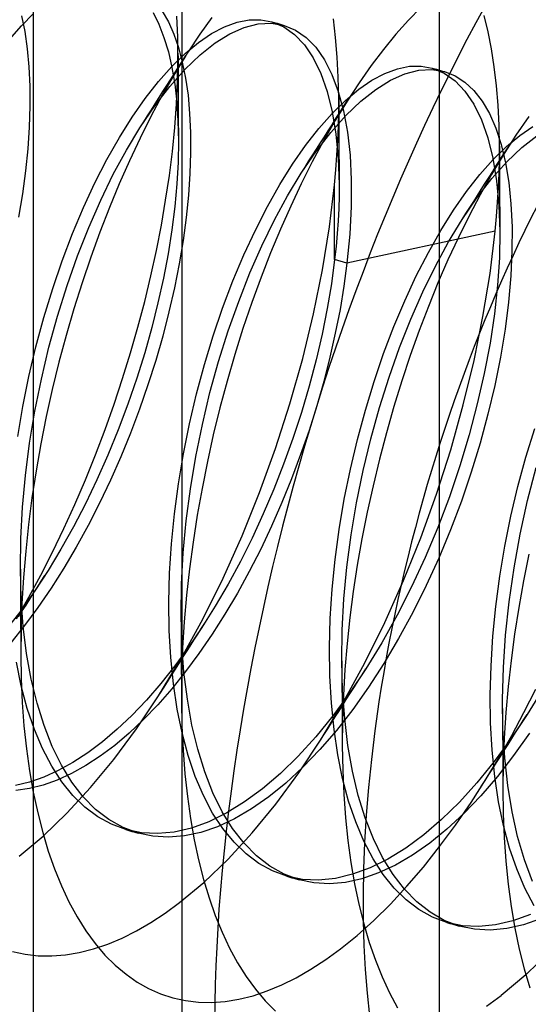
# Model space of a CAD drawing. Header units: millimetres. Extents: x -24 to 80, y -43 to 164.
# Tile 167 of 223: x 53.86 to 55.23, y 94.34 to 96.99. Entities that reach past the tile are written whole.
import ezdxf

# ---------------------------------------------------------------- set-up
doc = ezdxf.new("R2010")
doc.units = ezdxf.units.MM
doc.layers.add('MAIN-1', color=7, linetype='Continuous')
doc.layers.add('MAIN-2', color=7, linetype='Continuous')

msp = doc.modelspace()

# ---------------------------------------------------------------- linework, layer by layer
at = {"layer": 'MAIN-1'}
for p, q in [((54.9877, 114.29), (54.9877, -29.9032)), ((53.8949, -30.0496), (53.8949, 114.1436)), ((54.306, 96.899), (54.3049, 96.8973)), ((54.3071, 96.9007), (54.306, 96.899)), ((54.3082, 96.9024), (54.3071, 96.9007)), ((54.3092, 96.9041), (54.3082, 96.9024)), ((54.3103, 96.9057), (54.3092, 96.9041)), ((54.3114, 96.9074), (54.3103, 96.9057)), ((54.2932, 95.1637), (54.2932, 95.163)), ((54.2932, 95.163), (54.2932, 95.1622)), ((54.2932, 95.1622), (54.2932, 95.1614)), ((54.2932, 95.1614), (54.2932, 95.1607)), ((54.2932, 95.1607), (54.2932, 95.1599)), ((54.2932, 95.1599), (54.2932, 95.1591))]:
    msp.add_line(p, q, dxfattribs=at)
at = {"layer": 'MAIN-2'}
for p, q in [((54.2949, -29.7032), (54.2949, 114.49)), ((54.2417, 97.0175), (54.2579, 96.9883)), ((54.9382, 97.0269), (54.9046, 96.9924)), ((53.8623, 96.9779), (53.8949, 97.0107)), ((53.8625, 97.0049), (53.8712, 96.962)), ((54.2169, 97.0132), (54.2324, 96.9817)), ((54.2833, 96.9474), (54.281, 97.0032)), ((54.3752, 97.0001), (54.3431, 96.9551)), ((54.443, 96.9873), (54.4757, 96.9935)), ((54.4757, 96.9935), (54.5071, 96.9939)), ((54.5071, 96.9939), (54.537, 96.9884)), ((54.7086, 96.9461), (54.7025, 96.9964)), ((54.9046, 96.9924), (54.871, 96.9547)), ((55.1194, 96.9616), (55.1087, 97.0054)), ((53.8297, 96.9408), (53.8623, 96.9779)), ((54.2324, 96.9817), (54.2461, 96.9465)), ((54.2579, 96.9883), (54.2724, 96.9555)), ((54.3746, 96.957), (54.4092, 96.9751)), ((54.4092, 96.9751), (54.443, 96.9873)), ((54.4237, 96.9564), (54.4625, 96.9734)), ((54.4625, 96.9734), (54.5001, 96.9828)), ((54.5001, 96.9828), (54.5361, 96.9846)), ((54.5361, 96.9846), (54.5701, 96.9789)), ((54.537, 96.9884), (54.5687, 96.9752)), ((54.537, 96.9884), (54.5398, 96.9876)), ((54.5398, 96.9876), (54.5426, 96.9868)), ((54.5426, 96.9868), (54.5453, 96.986)), ((54.5453, 96.986), (54.5481, 96.9852)), ((54.5481, 96.9852), (54.5508, 96.9844)), ((54.5508, 96.9844), (54.5536, 96.9836)), ((54.5536, 96.9836), (54.5563, 96.9829)), ((54.5563, 96.9829), (54.5591, 96.9821)), ((54.5591, 96.9821), (54.5619, 96.9813)), ((54.5619, 96.9813), (54.5646, 96.9805)), ((54.5646, 96.9805), (54.5674, 96.9797)), ((54.5674, 96.9797), (54.5701, 96.9789)), ((54.5687, 96.9752), (54.598, 96.9546)), ((54.5701, 96.9789), (54.6009, 96.9662)), ((54.6009, 96.9662), (54.6294, 96.9465)), ((53.8712, 96.962), (53.8777, 96.9159)), ((54.2461, 96.9465), (54.2579, 96.9077)), ((54.2724, 96.9555), (54.2849, 96.9192)), ((54.2839, 96.8895), (54.2833, 96.9474)), ((54.3431, 96.9551), (54.3114, 96.9074)), ((54.3393, 96.933), (54.3746, 96.957)), ((54.3838, 96.9318), (54.4237, 96.9564)), ((54.598, 96.9546), (54.6245, 96.9266)), ((54.6294, 96.9465), (54.6554, 96.9199)), ((54.713, 96.8936), (54.7086, 96.9461)), ((54.871, 96.9547), (54.8377, 96.9141)), ((55.1285, 96.9154), (55.1194, 96.9616)), ((53.8777, 96.9159), (53.8822, 96.867)), ((54.2849, 96.9192), (54.2956, 96.8796)), ((54.3035, 96.9033), (54.3393, 96.933)), ((54.3433, 96.8997), (54.3838, 96.9318)), ((54.6245, 96.9266), (54.648, 96.8914)), ((54.6554, 96.9199), (54.6785, 96.8864)), ((54.8377, 96.9141), (54.8046, 96.8705)), ((55.136, 96.8669), (55.1285, 96.9154)), ((54.2579, 96.9077), (54.2676, 96.8656)), ((54.2675, 96.868), (54.3035, 96.9033)), ((54.3049, 96.8973), (54.2729, 96.8451)), ((54.2828, 96.8293), (54.2839, 96.8895)), ((54.2839, 96.9044), (54.284, 96.8913)), ((54.284, 96.8913), (54.284, 96.8755)), ((54.2948, 96.8813), (54.3049, 96.8973)), ((54.3025, 96.8603), (54.3433, 96.8997)), ((54.648, 96.8914), (54.6684, 96.8493)), ((54.6785, 96.8864), (54.6987, 96.8465)), ((54.7158, 96.8389), (54.713, 96.8936)), ((53.8822, 96.867), (53.8847, 96.8154)), ((54.2316, 96.8275), (54.2675, 96.868)), ((54.2617, 96.8143), (54.3025, 96.8603)), ((54.2676, 96.8656), (54.2751, 96.8204)), ((54.2742, 96.8489), (54.2845, 96.8652)), ((54.284, 96.8755), (54.2841, 96.8596)), ((54.2841, 96.8596), (54.2842, 96.8436)), ((54.2845, 96.8652), (54.2948, 96.8813)), ((54.2956, 96.8796), (54.3043, 96.8366)), ((54.8046, 96.8705), (54.7718, 96.8241)), ((54.8411, 96.8495), (54.8749, 96.8622)), ((54.8749, 96.8622), (54.9076, 96.8687)), ((54.8951, 96.8484), (54.9325, 96.8581)), ((54.9076, 96.8687), (54.939, 96.8692)), ((54.9325, 96.8581), (54.9682, 96.8599)), ((54.939, 96.8692), (54.9689, 96.8638)), ((54.9682, 96.8599), (55.002, 96.8542)), ((54.9689, 96.8638), (55.0008, 96.8505)), ((54.9689, 96.8638), (54.9717, 96.863)), ((54.9717, 96.863), (54.9744, 96.8622)), ((54.9744, 96.8622), (54.9772, 96.8614)), ((54.9772, 96.8614), (54.98, 96.8606)), ((54.98, 96.8606), (54.9827, 96.8598)), ((54.9827, 96.8598), (54.9855, 96.859)), ((54.9855, 96.859), (54.9882, 96.8582)), ((54.9882, 96.8582), (54.991, 96.8574)), ((55.142, 96.8163), (55.136, 96.8669)), ((54.2729, 96.8451), (54.2416, 96.7905)), ((54.2537, 96.8167), (54.2638, 96.8326)), ((54.2638, 96.8326), (54.2742, 96.8489)), ((54.2842, 96.8436), (54.2842, 96.8275)), ((54.3043, 96.8366), (54.3109, 96.7906)), ((54.6684, 96.8493), (54.6855, 96.8008)), ((54.6987, 96.8465), (54.7158, 96.8004)), ((54.717, 96.7822), (54.7158, 96.8389)), ((54.8064, 96.831), (54.8411, 96.8495)), ((54.8169, 96.8065), (54.8565, 96.8312)), ((54.8565, 96.8312), (54.8951, 96.8484)), ((54.991, 96.8574), (54.9937, 96.8566)), ((54.9937, 96.8566), (54.9965, 96.8558)), ((54.9965, 96.8558), (54.9993, 96.855)), ((54.9993, 96.855), (55.002, 96.8542)), ((55.0008, 96.8505), (55.0303, 96.8298)), ((55.002, 96.8542), (55.0303, 96.8429)), ((55.0303, 96.8429), (55.0566, 96.8258)), ((53.8847, 96.8154), (53.885, 96.7614)), ((54.1959, 96.782), (54.2316, 96.8275)), ((54.2212, 96.7617), (54.2617, 96.8143)), ((54.2434, 96.8005), (54.2537, 96.8167)), ((54.2751, 96.8204), (54.2806, 96.7722)), ((54.2798, 96.7674), (54.2828, 96.8293)), ((54.2842, 96.8275), (54.2843, 96.8086)), ((54.2843, 96.8086), (54.2844, 96.7895)), ((54.7352, 96.7769), (54.771, 96.8067)), ((54.7718, 96.8241), (54.7395, 96.7749)), ((54.771, 96.8067), (54.8064, 96.831)), ((54.7766, 96.7746), (54.8169, 96.8065)), ((55.0303, 96.8298), (55.0571, 96.8018)), ((55.0566, 96.8258), (55.0809, 96.8031)), ((55.1463, 96.7639), (55.142, 96.8163)), ((54.1607, 96.7318), (54.1959, 96.782)), ((54.2416, 96.7905), (54.2111, 96.7337)), ((54.2226, 96.7679), (54.2331, 96.7843)), ((54.2331, 96.7843), (54.2434, 96.8005)), ((54.2844, 96.7895), (54.2845, 96.7702)), ((54.3109, 96.7906), (54.3153, 96.7416)), ((54.6855, 96.8008), (54.6991, 96.7463)), ((54.7158, 96.8004), (54.7297, 96.7487)), ((54.7168, 96.745), (54.717, 96.7822)), ((54.717, 96.7824), (54.717, 96.7633)), ((55.0571, 96.8018), (55.0809, 96.7667)), ((55.0809, 96.8031), (55.103, 96.7748)), ((53.885, 96.7614), (53.8831, 96.7051)), ((54.1814, 96.7031), (54.2212, 96.7617)), ((54.202, 96.7356), (54.2124, 96.7518)), ((54.2124, 96.7518), (54.2226, 96.7679)), ((54.2752, 96.7041), (54.2798, 96.7674)), ((54.2806, 96.7722), (54.2839, 96.7211)), ((54.2845, 96.7702), (54.2846, 96.7508)), ((54.6993, 96.7417), (54.7352, 96.7769)), ((54.7395, 96.7749), (54.7076, 96.7228)), ((54.717, 96.7633), (54.7171, 96.7442)), ((54.7199, 96.744), (54.7302, 96.7602)), ((54.7302, 96.7602), (54.7405, 96.7764)), ((54.736, 96.7359), (54.7766, 96.7746)), ((55.0809, 96.7667), (55.1015, 96.7247)), ((55.103, 96.7748), (55.1227, 96.7411)), ((55.1489, 96.7095), (55.1463, 96.7639)), ((54.1262, 96.677), (54.1607, 96.7318)), ((54.2111, 96.7337), (54.1816, 96.675)), ((54.1918, 96.7195), (54.202, 96.7356)), ((54.2846, 96.7508), (54.2847, 96.7317)), ((54.2847, 96.7317), (54.2848, 96.7125)), ((54.3153, 96.7416), (54.3177, 96.69)), ((54.6633, 96.7012), (54.6993, 96.7417)), ((54.6954, 96.6904), (54.736, 96.7359)), ((54.699, 96.7111), (54.7095, 96.7276)), ((54.6991, 96.7463), (54.7092, 96.6862)), ((54.7095, 96.7276), (54.7199, 96.744)), ((54.7159, 96.7072), (54.7168, 96.745)), ((54.7171, 96.7442), (54.7172, 96.7248)), ((54.7297, 96.7487), (54.7403, 96.6915)), ((55.1227, 96.7411), (55.1399, 96.702)), ((55.2293, 96.7337), (55.1945, 96.6832)), ((53.8831, 96.7051), (53.8791, 96.6468)), ((54.1449, 96.6428), (54.1814, 96.7031)), ((54.1813, 96.7032), (54.1918, 96.7195)), ((54.2687, 96.6396), (54.2752, 96.7041)), ((54.2839, 96.7211), (54.2851, 96.6675)), ((54.2848, 96.7125), (54.2849, 96.6935)), ((54.6277, 96.6557), (54.6633, 96.7012)), ((54.7076, 96.7228), (54.6763, 96.6681)), ((54.6887, 96.695), (54.699, 96.7111)), ((54.7143, 96.6687), (54.7159, 96.7072)), ((54.7172, 96.7248), (54.7173, 96.7054)), ((54.7173, 96.7054), (54.7174, 96.6863)), ((55.1015, 96.7247), (55.1187, 96.676)), ((55.1399, 96.702), (55.1543, 96.6579)), ((55.1499, 96.6534), (55.1489, 96.7095)), ((55.2046, 96.6823), (55.2399, 96.7062)), ((54.0926, 96.6179), (54.1262, 96.677)), ((54.1816, 96.675), (54.1531, 96.6144)), ((54.2849, 96.6935), (54.2851, 96.6742)), ((54.3177, 96.69), (54.318, 96.6359)), ((54.6553, 96.6385), (54.6954, 96.6904)), ((54.668, 96.6624), (54.6784, 96.6788)), ((54.6784, 96.6788), (54.6887, 96.695)), ((54.7092, 96.6862), (54.7156, 96.6208)), ((54.7174, 96.6863), (54.7174, 96.667)), ((54.7403, 96.6915), (54.7474, 96.6294)), ((55.1187, 96.676), (55.1323, 96.6209)), ((55.1945, 96.6832), (55.1602, 96.6297)), ((55.1689, 96.6527), (55.2046, 96.6823)), ((55.21, 96.6503), (55.2503, 96.6818)), ((53.8791, 96.6468), (53.8729, 96.5867)), ((54.2851, 96.6675), (54.284, 96.6108)), ((54.5925, 96.6053), (54.6277, 96.6557)), ((54.6763, 96.6681), (54.6457, 96.6112)), ((54.6472, 96.6298), (54.6575, 96.6459)), ((54.6575, 96.6459), (54.668, 96.6624)), ((54.712, 96.6296), (54.7143, 96.6687)), ((54.7174, 96.667), (54.7175, 96.6476)), ((54.7175, 96.6476), (54.7176, 96.628)), ((55.133, 96.6177), (55.1689, 96.6527)), ((55.1497, 96.6168), (55.1499, 96.6534)), ((55.1499, 96.6533), (55.1499, 96.6343)), ((55.1543, 96.6579), (55.1659, 96.6089)), ((55.1629, 96.6343), (55.1731, 96.6503)), ((55.1695, 96.6117), (55.21, 96.6503)), ((54.1097, 96.5777), (54.1449, 96.6428)), ((54.2606, 96.5742), (54.2687, 96.6396)), ((54.318, 96.6359), (54.3161, 96.5795)), ((54.6158, 96.5804), (54.6553, 96.6385)), ((54.6368, 96.6136), (54.6472, 96.6298)), ((54.709, 96.5899), (54.712, 96.6296)), ((54.7156, 96.6208), (54.7181, 96.5506)), ((54.7176, 96.628), (54.7177, 96.6088)), ((54.7474, 96.6294), (54.7509, 96.5625)), ((55.1602, 96.6297), (55.1288, 96.5773)), ((55.1323, 96.6209), (55.1423, 96.5602)), ((55.1499, 96.6343), (55.15, 96.6153)), ((55.1527, 96.6182), (55.1629, 96.6343)), ((54.0603, 96.5548), (54.0926, 96.6179)), ((54.1531, 96.6144), (54.1256, 96.5522)), ((54.284, 96.6108), (54.2807, 96.552)), ((54.5581, 96.5502), (54.5925, 96.6053)), ((54.6157, 96.5805), (54.6263, 96.5971)), ((54.6457, 96.6112), (54.6161, 96.5525)), ((54.6263, 96.5971), (54.6368, 96.6136)), ((54.7177, 96.6088), (54.7179, 96.5893)), ((55.0971, 96.5773), (55.133, 96.6177)), ((55.129, 96.5662), (55.1695, 96.6117)), ((55.132, 96.5857), (55.1424, 96.602)), ((55.1424, 96.602), (55.1527, 96.6182)), ((55.1488, 96.5796), (55.1497, 96.6168)), ((55.15, 96.6153), (55.1501, 96.5961)), ((55.1501, 96.5961), (55.1502, 96.5767)), ((55.1659, 96.6089), (55.1748, 96.5555)), ((53.8729, 96.5867), (53.8646, 96.5251)), ((54.0758, 96.5082), (54.1097, 96.5777)), ((54.2507, 96.508), (54.2606, 96.5742)), ((54.3161, 96.5795), (54.312, 96.5212)), ((54.5793, 96.52), (54.6158, 96.5804)), ((54.7053, 96.5495), (54.709, 96.5899)), ((54.7179, 96.5893), (54.718, 96.5701)), ((54.718, 96.5701), (54.7181, 96.5506)), ((55.0615, 96.5317), (55.0971, 96.5773)), ((55.0888, 96.5141), (55.129, 96.5662)), ((55.1288, 96.5773), (55.0982, 96.5227)), ((55.1115, 96.5535), (55.1218, 96.5697)), ((55.1218, 96.5697), (55.132, 96.5857)), ((55.1473, 96.5417), (55.1488, 96.5796)), ((55.1502, 96.5767), (55.1503, 96.5578)), ((54.0293, 96.488), (54.0603, 96.5548)), ((54.1256, 96.5522), (54.099, 96.4881)), ((54.2807, 96.552), (54.2751, 96.4911)), ((54.5247, 96.4908), (54.5581, 96.5502)), ((54.6161, 96.5525), (54.5875, 96.4923)), ((54.6917, 96.4366), (54.7053, 96.5495)), ((54.706, 96.3481), (54.7053, 96.5495)), ((54.7181, 96.5506), (54.7179, 96.5186)), ((54.7509, 96.5625), (54.7506, 96.4915)), ((55.1011, 96.5372), (55.1115, 96.5535)), ((55.1423, 96.5602), (55.1485, 96.4941)), ((55.145, 96.5031), (55.1473, 96.5417)), ((55.1503, 96.5578), (55.1504, 96.5387)), ((55.1748, 96.5555), (55.1807, 96.4979)), ((53.8646, 96.5251), (53.854, 96.4621)), ((54.312, 96.5212), (54.3058, 96.4611)), ((54.544, 96.4549), (54.5793, 96.52)), ((54.7179, 96.5186), (54.717, 96.4859)), ((55.0264, 96.4812), (55.0615, 96.5317)), ((55.0493, 96.456), (55.0888, 96.5141)), ((55.0982, 96.5227), (55.0683, 96.4661)), ((55.0805, 96.5049), (55.0906, 96.5208)), ((55.0906, 96.5208), (55.1011, 96.5372)), ((55.1504, 96.5387), (55.1504, 96.5195)), ((55.1504, 96.5195), (55.1505, 96.5)), ((53.9999, 96.418), (54.0293, 96.488)), ((54.0437, 96.4347), (54.0758, 96.5082)), ((54.099, 96.4881), (54.0735, 96.4223)), ((54.2392, 96.4408), (54.2507, 96.508)), ((54.2751, 96.4911), (54.2672, 96.4283)), ((54.4923, 96.4275), (54.5247, 96.4908)), ((54.5875, 96.4923), (54.56, 96.4303)), ((54.7506, 96.4915), (54.7467, 96.4166)), ((55.0598, 96.4725), (55.0702, 96.4888)), ((55.0702, 96.4888), (55.0805, 96.5049)), ((55.1421, 96.4641), (55.145, 96.5031)), ((55.1485, 96.4941), (55.151, 96.4233)), ((55.1505, 96.5), (55.1507, 96.4812)), ((55.1807, 96.4979), (55.1838, 96.4366)), ((54.3058, 96.4611), (54.2975, 96.3994)), ((54.717, 96.4859), (54.7154, 96.4524)), ((54.9919, 96.4262), (55.0264, 96.4812)), ((55.0683, 96.4661), (55.0393, 96.4076)), ((55.0493, 96.456), (55.0598, 96.4725)), ((55.1385, 96.4245), (55.1421, 96.4641)), ((55.1507, 96.4812), (55.1508, 96.4621)), ((55.1508, 96.4621), (55.1509, 96.4429)), ((54.0135, 96.3579), (54.0437, 96.4347)), ((54.2259, 96.3729), (54.2392, 96.4408)), ((54.51, 96.3854), (54.544, 96.4549)), ((54.6731, 96.3205), (54.6917, 96.4366)), ((54.7154, 96.4524), (54.713, 96.4183)), ((55.0128, 96.3956), (55.0493, 96.456)), ((55.1509, 96.4429), (55.151, 96.4234)), ((55.1838, 96.4366), (55.1837, 96.3719)), ((53.9722, 96.3451), (53.9999, 96.418)), ((54.0735, 96.4223), (54.049, 96.3548)), ((54.2672, 96.4283), (54.257, 96.3639)), ((54.4614, 96.3606), (54.4923, 96.4275)), ((54.56, 96.4303), (54.5333, 96.3665)), ((54.713, 96.4183), (54.7098, 96.3835)), ((55.1385, 96.4245), (54.739, 96.3386)), ((54.7467, 96.4166), (54.739, 96.3386)), ((54.9584, 96.367), (54.9919, 96.4262)), ((55.0393, 96.4076), (55.0113, 96.3475)), ((55.1246, 96.3109), (55.1385, 96.4245)), ((55.151, 96.4233), (55.1497, 96.3528)), ((54.2975, 96.3994), (54.287, 96.3364)), ((54.4778, 96.3121), (54.51, 96.3854)), ((54.7098, 96.3835), (54.706, 96.3481)), ((54.9773, 96.3306), (55.0128, 96.3956)), ((53.9854, 96.2781), (54.0135, 96.3579)), ((54.049, 96.3548), (54.0256, 96.2858)), ((54.2109, 96.3044), (54.2259, 96.3729)), ((54.257, 96.3639), (54.2445, 96.2983)), ((54.4319, 96.2906), (54.4614, 96.3606)), ((54.5333, 96.3665), (54.5076, 96.3005)), ((54.926, 96.304), (54.9584, 96.367)), ((55.1837, 96.3719), (55.1807, 96.304)), ((53.9464, 96.2698), (53.9722, 96.3451)), ((54.287, 96.3364), (54.2743, 96.2724)), ((54.706, 96.3481), (54.6972, 96.283)), ((54.739, 96.3386), (54.706, 96.3481)), ((54.739, 96.3386), (54.7308, 96.2769)), ((54.9433, 96.2612), (54.9773, 96.3306)), ((55.0113, 96.3475), (54.9843, 96.2857)), ((55.1497, 96.3528), (55.1449, 96.279)), ((54.1943, 96.2355), (54.2109, 96.3044)), ((54.4474, 96.2355), (54.4778, 96.3121)), ((54.6491, 96.2019), (54.6731, 96.3205)), ((54.895, 96.2374), (54.926, 96.304)), ((55.1056, 96.1946), (55.1246, 96.3109)), ((55.1807, 96.304), (55.1744, 96.2334)), ((53.9596, 96.196), (53.9854, 96.2781)), ((54.0256, 96.2858), (54.0034, 96.2155)), ((54.2445, 96.2983), (54.23, 96.232)), ((54.4042, 96.2177), (54.4319, 96.2906)), ((54.5076, 96.3005), (54.4827, 96.2325)), ((54.6972, 96.283), (54.686, 96.2161)), ((54.7308, 96.2769), (54.7204, 96.2139)), ((54.9843, 96.2857), (54.9584, 96.2221)), ((55.1449, 96.279), (55.1364, 96.2021)), ((53.9227, 96.1925), (53.9464, 96.2698)), ((54.2743, 96.2724), (54.2595, 96.2076)), ((54.911, 96.1881), (54.9433, 96.2612)), ((54.176, 96.1663), (54.1943, 96.2355)), ((54.23, 96.232), (54.2133, 96.1652)), ((54.4192, 96.1559), (54.4474, 96.2355)), ((54.4827, 96.2325), (54.459, 96.1629)), ((54.8656, 96.1676), (54.895, 96.2374)), ((54.9584, 96.2221), (54.9334, 96.1568)), ((55.1744, 96.2334), (55.1651, 96.1604)), ((53.9364, 96.1119), (53.9596, 96.196)), ((54.0034, 96.2155), (53.9825, 96.144)), ((54.2595, 96.2076), (54.2427, 96.1422)), ((54.3785, 96.1425), (54.4042, 96.2177)), ((54.6199, 96.0815), (54.6491, 96.2019)), ((54.686, 96.2161), (54.6722, 96.1476)), ((54.7204, 96.2139), (54.7078, 96.1499)), ((55.1364, 96.2021), (55.1245, 96.1229)), ((53.9013, 96.1136), (53.9227, 96.1925)), ((54.8807, 96.1114), (54.911, 96.1881)), ((55.0816, 96.0764), (55.1056, 96.1946)), ((53.9825, 96.144), (53.9631, 96.0716)), ((54.1562, 96.0969), (54.176, 96.1663)), ((54.2133, 96.1652), (54.1943, 96.0974)), ((54.2427, 96.1422), (54.2239, 96.0765)), ((54.3549, 96.0652), (54.3785, 96.1425)), ((54.3933, 96.0738), (54.4192, 96.1559)), ((54.459, 96.1629), (54.4367, 96.0923)), ((54.6722, 96.1476), (54.6559, 96.0778)), ((54.7078, 96.1499), (54.6932, 96.085)), ((54.8379, 96.0949), (54.8656, 96.1676)), ((54.9334, 96.1568), (54.9096, 96.0899)), ((55.1651, 96.1604), (55.1527, 96.0855)), ((55.1245, 96.1229), (55.1091, 96.0417)), ((53.8823, 96.0335), (53.9013, 96.1136)), ((53.916, 96.0265), (53.9364, 96.1119)), ((54.1348, 96.0277), (54.1562, 96.0969)), ((54.1943, 96.0974), (54.1727, 96.0284)), ((54.4367, 96.0923), (54.416, 96.0209)), ((54.8123, 96.0196), (54.8379, 96.0949)), ((54.8525, 96.0317), (54.8807, 96.1114)), ((54.9096, 96.0899), (54.8869, 96.0216)), ((53.9631, 96.0716), (53.9452, 95.9986)), ((54.2239, 96.0765), (54.2031, 96.0109)), ((54.3337, 95.9863), (54.3549, 96.0652)), ((54.3701, 95.9898), (54.3933, 96.0738)), ((54.5856, 95.9601), (54.6199, 96.0815)), ((54.6559, 96.0778), (54.6372, 96.0073)), ((54.6932, 96.085), (54.6764, 96.0196)), ((55.0526, 95.9567), (55.0816, 96.0764)), ((55.1527, 96.0855), (55.1373, 96.009)), ((55.1091, 96.0417), (55.0903, 95.9593)), ((53.8659, 95.9527), (53.8823, 96.0335)), ((53.8985, 95.9402), (53.916, 96.0265)), ((54.1118, 95.9587), (54.1348, 96.0277)), ((54.1727, 96.0284), (54.1488, 95.9588)), ((54.2031, 96.0109), (54.1805, 95.9455)), ((54.416, 96.0209), (54.3967, 95.9489)), ((54.6764, 96.0196), (54.6576, 95.9539)), ((54.7887, 95.9424), (54.8123, 96.0196)), ((54.8267, 95.9495), (54.8525, 96.0317)), ((54.8869, 96.0216), (54.8654, 95.9521)), ((53.9452, 95.9986), (53.929, 95.9253)), ((54.3149, 95.9062), (54.3337, 95.9863)), ((54.3497, 95.9043), (54.3701, 95.9898)), ((54.6372, 96.0073), (54.6163, 95.9367)), ((55.1373, 96.009), (55.119, 95.9316)), ((54.0875, 95.8902), (54.1118, 95.9587)), ((54.1488, 95.9588), (54.1227, 95.8895)), ((54.5468, 95.8393), (54.5856, 95.9601)), ((55.0188, 95.8362), (55.0526, 95.9567)), ((55.0903, 95.9593), (55.0684, 95.876)), ((53.8523, 95.8716), (53.8659, 95.9527)), ((53.8841, 95.8535), (53.8985, 95.9402)), ((54.1805, 95.9455), (54.1562, 95.8807)), ((54.3967, 95.9489), (54.3791, 95.8766)), ((54.6163, 95.9367), (54.5933, 95.8667)), ((54.6576, 95.9539), (54.6369, 95.8882)), ((54.7674, 95.8635), (54.7887, 95.9424)), ((54.8035, 95.8654), (54.8267, 95.9495)), ((54.8654, 95.9521), (54.8453, 95.8816)), ((55.119, 95.9316), (55.0978, 95.8535)), ((53.929, 95.9253), (53.9145, 95.852)), ((54.2986, 95.8253), (54.3149, 95.9062)), ((54.3322, 95.8179), (54.3497, 95.9043)), ((54.0617, 95.8222), (54.0875, 95.8902)), ((54.1227, 95.8895), (54.0948, 95.8214)), ((54.1562, 95.8807), (54.13, 95.8167)), ((54.3791, 95.8766), (54.3631, 95.8043)), ((54.6369, 95.8882), (54.6143, 95.8228)), ((54.8453, 95.8816), (54.8266, 95.8105)), ((55.2213, 95.8162), (55.2449, 95.8935)), ((53.873, 95.7671), (53.8841, 95.8535)), ((53.9145, 95.852), (53.9017, 95.7789)), ((54.5933, 95.8667), (54.5684, 95.7975)), ((54.7485, 95.7834), (54.7674, 95.8635)), ((54.7829, 95.7798), (54.8035, 95.8654)), ((55.0684, 95.876), (55.0432, 95.7925)), ((55.0978, 95.8535), (55.0739, 95.7754)), ((54.285, 95.7441), (54.2986, 95.8253)), ((54.5038, 95.7206), (54.5468, 95.8393)), ((54.9805, 95.7165), (55.0188, 95.8362)), ((54.0346, 95.7551), (54.0617, 95.8222)), ((54.0948, 95.8214), (54.0654, 95.7551)), ((54.13, 95.8167), (54.1022, 95.7537)), ((54.3176, 95.7312), (54.3322, 95.8179)), ((54.3631, 95.8043), (54.3486, 95.7319)), ((54.5684, 95.7975), (54.5418, 95.7296)), ((54.6143, 95.8228), (54.59, 95.7578)), ((54.8266, 95.8105), (54.8093, 95.7391)), ((55.1999, 95.7373), (55.2213, 95.8162)), ((53.9017, 95.7789), (53.8906, 95.7064)), ((54.732, 95.7026), (54.7485, 95.7834)), ((54.7652, 95.6934), (54.7829, 95.7798)), ((55.0432, 95.7925), (55.015, 95.7093)), ((55.0739, 95.7754), (55.0473, 95.6975)), ((55.2259, 95.6993), (55.2491, 95.7882)), ((53.865, 95.6814), (53.873, 95.7671)), ((54.0063, 95.6889), (54.0346, 95.7551)), ((54.0654, 95.7551), (54.0344, 95.6907)), ((54.1022, 95.7537), (54.0729, 95.692)), ((54.2742, 95.6631), (54.285, 95.7441)), ((54.59, 95.7578), (54.5639, 95.6936)), ((54.3063, 95.6446), (54.3176, 95.7312)), ((54.3486, 95.7319), (54.3358, 95.6595)), ((54.4567, 95.604), (54.5038, 95.7206)), ((54.5418, 95.7296), (54.5134, 95.6631)), ((54.8093, 95.7391), (54.7936, 95.6676)), ((55.181, 95.6572), (55.1999, 95.7373)), ((53.8906, 95.7064), (53.8812, 95.6344)), ((54.0729, 95.692), (54.0421, 95.6319)), ((54.5639, 95.6936), (54.5361, 95.6305)), ((54.7183, 95.6216), (54.732, 95.7026)), ((54.7506, 95.6066), (54.7652, 95.6934)), ((54.9381, 95.599), (54.9805, 95.7165)), ((55.015, 95.7093), (54.9838, 95.627)), ((55.0473, 95.6975), (55.0181, 95.6204)), ((55.206, 95.609), (55.2259, 95.6993)), ((53.8605, 95.597), (53.865, 95.6814)), ((53.9767, 95.624), (54.0063, 95.6889)), ((54.0344, 95.6907), (54.0021, 95.6285)), ((54.7936, 95.6676), (54.7795, 95.5961)), ((54.2661, 95.5827), (54.2742, 95.6631)), ((54.2981, 95.5588), (54.3063, 95.6446)), ((54.3358, 95.6595), (54.3246, 95.5874)), ((54.5134, 95.6631), (54.4834, 95.5983)), ((55.1647, 95.5764), (55.181, 95.6572)), ((53.8812, 95.6344), (53.8736, 95.5629)), ((53.9462, 95.5605), (53.9767, 95.624)), ((54.0021, 95.6285), (53.9686, 95.5686)), ((54.0421, 95.6319), (54.0099, 95.5735)), ((54.5361, 95.6305), (54.5068, 95.5687)), ((54.7073, 95.5407), (54.7183, 95.6216)), ((54.9838, 95.627), (54.9498, 95.546)), ((55.0181, 95.6204), (54.9865, 95.5445)), ((53.8593, 95.5144), (53.8605, 95.597)), ((54.3246, 95.5874), (54.315, 95.5155)), ((54.4054, 95.4898), (54.4567, 95.604)), ((54.4834, 95.5983), (54.4519, 95.5351)), ((54.7392, 95.5201), (54.7506, 95.6066)), ((54.7795, 95.5961), (54.767, 95.525)), ((54.8916, 95.4839), (54.9381, 95.599)), ((55.1893, 95.5178), (55.206, 95.609)), ((53.8736, 95.5629), (53.8677, 95.4921)), ((53.9147, 95.4987), (53.9462, 95.5605)), ((53.9686, 95.5686), (53.9339, 95.5111)), ((54.0099, 95.5735), (53.9766, 95.5171)), ((54.2611, 95.5034), (54.2661, 95.5827)), ((54.2934, 95.4743), (54.2981, 95.5588)), ((54.5068, 95.5687), (54.476, 95.5085)), ((55.1511, 95.4952), (55.1647, 95.5764)), ((54.4519, 95.5351), (54.4189, 95.4739)), ((54.6993, 95.4604), (54.7073, 95.5407)), ((54.9498, 95.546), (54.9132, 95.4669)), ((54.9865, 95.5445), (54.9525, 95.4702)), ((55.2291, 95.5552), (55.2147, 95.4829)), ((53.8592, 95.5143), (53.8593, 95.4953)), ((53.8615, 95.4358), (53.8593, 95.5144)), ((53.9339, 95.5111), (53.8982, 95.4562)), ((53.9766, 95.5171), (53.9421, 95.463)), ((54.315, 95.5155), (54.3071, 95.444)), ((54.476, 95.5085), (54.4439, 95.45)), ((54.7311, 95.4343), (54.7392, 95.5201)), ((54.767, 95.525), (54.7562, 95.4543)), ((55.1761, 95.4267), (55.1893, 95.5178)), ((53.8593, 95.4953), (53.8595, 95.476)), ((53.8677, 95.4921), (53.8635, 95.422)), ((53.8823, 95.4388), (53.9147, 95.4987)), ((53.9052, 95.466), (53.9154, 95.4819)), ((53.9154, 95.4819), (53.9254, 95.4977)), ((54.259, 95.4256), (54.2611, 95.5034)), ((54.3505, 95.3794), (54.4054, 95.4898)), ((54.8412, 95.3712), (54.8916, 95.4839)), ((55.1403, 95.4142), (55.1511, 95.4952)), ((55.2147, 95.4829), (55.202, 95.4109)), ((53.8595, 95.476), (53.8596, 95.4572)), ((53.8596, 95.4572), (53.8597, 95.4381)), ((53.8982, 95.4562), (53.8603, 95.4026)), ((53.895, 95.45), (53.9052, 95.466)), ((53.9421, 95.463), (53.9067, 95.4113)), ((54.2922, 95.3917), (54.2934, 95.4743)), ((54.4189, 95.4739), (54.3844, 95.4146)), ((54.6942, 95.3812), (54.6993, 95.4604)), ((54.7562, 95.4543), (54.747, 95.384)), ((54.9132, 95.4669), (54.8742, 95.3902)), ((54.9525, 95.4702), (54.9164, 95.3978)), ((53.849, 95.3807), (53.8823, 95.4388)), ((53.8597, 95.4381), (53.8598, 95.4189)), ((53.8671, 95.36), (53.8615, 95.4358)), ((53.8745, 95.4179), (53.8846, 95.4338)), ((53.8846, 95.4338), (53.895, 95.45)), ((54.3071, 95.444), (54.3009, 95.3729)), ((54.4439, 95.45), (54.4105, 95.3936)), ((54.7265, 95.3498), (54.7311, 95.4343)), ((55.1665, 95.337), (55.1761, 95.4267)), ((53.8603, 95.4026), (53.8213, 95.3518)), ((53.854, 95.3857), (53.8643, 95.4019)), ((53.8598, 95.4189), (53.8599, 95.3995)), ((53.8599, 95.3995), (53.86, 95.3805)), ((53.8635, 95.422), (53.861, 95.3528)), ((53.8643, 95.4019), (53.8745, 95.4179)), ((53.9067, 95.4113), (53.8703, 95.3624)), ((54.2601, 95.3497), (54.259, 95.4256)), ((54.3844, 95.4146), (54.3485, 95.3574)), ((55.1323, 95.3337), (55.1403, 95.4142)), ((55.202, 95.4109), (55.1909, 95.3395)), ((53.86, 95.3805), (53.86, 95.3614)), ((54.2921, 95.3917), (54.2922, 95.3727)), ((54.2944, 95.313), (54.2922, 95.3917)), ((54.2925, 95.2737), (54.3505, 95.3794)), ((54.3009, 95.3729), (54.2965, 95.3024)), ((54.4105, 95.3936), (54.376, 95.3394)), ((54.6922, 95.3034), (54.6942, 95.3812)), ((54.747, 95.384), (54.7395, 95.3141)), ((54.8742, 95.3902), (54.8331, 95.3163)), ((54.9164, 95.3978), (54.8784, 95.3279)), ((53.8703, 95.3624), (53.8332, 95.3164)), ((53.86, 95.3614), (53.8601, 95.3424)), ((53.861, 95.3528), (53.8603, 95.2847)), ((53.8761, 95.2875), (53.8671, 95.36)), ((54.2643, 95.2762), (54.2601, 95.3497)), ((54.2922, 95.3727), (54.2923, 95.3536)), ((54.2923, 95.3536), (54.2924, 95.3347)), ((54.3485, 95.3574), (54.3125, 95.3042)), ((54.3372, 95.3396), (54.3476, 95.3558)), ((54.3476, 95.3558), (54.3579, 95.3719)), ((54.7253, 95.2672), (54.7265, 95.3498)), ((54.7871, 95.2619), (54.8412, 95.3712)), ((53.8601, 95.3424), (53.8602, 95.3232)), ((53.8602, 95.3232), (53.8603, 95.304)), ((54.2924, 95.3347), (54.2925, 95.3156)), ((54.3167, 95.3074), (54.327, 95.3235)), ((54.327, 95.3235), (54.3372, 95.3396)), ((54.376, 95.3394), (54.3405, 95.2876)), ((54.8784, 95.3279), (54.8386, 95.2608)), ((55.1272, 95.2544), (55.1323, 95.3337)), ((55.1605, 95.2496), (55.1665, 95.337)), ((55.1909, 95.3395), (55.1814, 95.2686)), ((53.8603, 95.304), (53.8603, 95.2846)), ((54.3125, 95.3042), (54.2755, 95.2537)), ((54.2925, 95.3156), (54.2926, 95.2968)), ((54.2926, 95.2968), (54.2927, 95.2778)), ((54.2965, 95.3024), (54.2939, 95.2326)), ((54.3001, 95.2369), (54.2944, 95.313)), ((54.3065, 95.2914), (54.3167, 95.3074)), ((54.6932, 95.2274), (54.6922, 95.3034)), ((54.7395, 95.3141), (54.7336, 95.2445)), ((54.8331, 95.3163), (54.79, 95.2458)), ((53.8603, 95.2847), (53.8614, 95.2193)), ((53.8885, 95.2186), (53.8761, 95.2875)), ((54.2316, 95.1734), (54.2925, 95.2737)), ((54.2715, 95.2054), (54.2643, 95.2762)), ((54.286, 95.2591), (54.2963, 95.2754)), ((54.2927, 95.2778), (54.2928, 95.2587)), ((54.2963, 95.2754), (54.3065, 95.2914)), ((54.3405, 95.2876), (54.3041, 95.2385)), ((54.7275, 95.1885), (54.7253, 95.2672)), ((54.7253, 95.2672), (54.7254, 95.2482)), ((55.1814, 95.2686), (55.1736, 95.1982)), ((53.8617, 95.2), (53.8484, 95.2643)), ((54.2755, 95.2537), (54.2376, 95.2062)), ((54.2655, 95.2269), (54.2756, 95.2428)), ((54.2756, 95.2428), (54.286, 95.2591)), ((54.2928, 95.2587), (54.2929, 95.2395)), ((54.7254, 95.2482), (54.7255, 95.229)), ((54.7336, 95.2445), (54.7295, 95.1753)), ((54.7299, 95.1569), (54.7871, 95.2619)), ((54.79, 95.2458), (54.7463, 95.1805)), ((54.7799, 95.2298), (54.79, 95.2457)), ((54.8386, 95.2608), (54.7974, 95.1969)), ((55.1251, 95.1764), (55.1272, 95.2544)), ((55.1582, 95.1646), (55.1605, 95.2496)), ((53.8614, 95.2193), (53.8643, 95.1551)), ((53.9042, 95.1537), (53.8885, 95.2186)), ((54.2553, 95.2109), (54.2655, 95.2269)), ((54.3041, 95.2385), (54.267, 95.1922)), ((54.2929, 95.2395), (54.293, 95.2208)), ((54.293, 95.2208), (54.2931, 95.2019)), ((54.2939, 95.2326), (54.2932, 95.1637)), ((54.3091, 95.164), (54.3001, 95.2369)), ((54.6972, 95.1538), (54.6932, 95.2274)), ((54.7255, 95.229), (54.7256, 95.2101)), ((54.7593, 95.1975), (54.7696, 95.2137)), ((54.7696, 95.2137), (54.7799, 95.2298)), ((53.8779, 95.1395), (53.8617, 95.2)), ((54.2376, 95.2062), (54.199, 95.1618)), ((54.267, 95.1922), (54.2293, 95.1491)), ((54.2348, 95.1786), (54.2448, 95.1943)), ((54.2448, 95.1943), (54.2553, 95.2109)), ((54.2818, 95.1376), (54.2715, 95.2054)), ((54.2931, 95.2019), (54.2931, 95.1829)), ((54.7256, 95.2101), (54.7257, 95.191)), ((54.7257, 95.191), (54.7258, 95.1721)), ((54.7331, 95.1126), (54.7275, 95.1885)), ((54.7488, 95.1812), (54.7593, 95.1975)), ((54.7974, 95.1969), (54.7547, 95.1366)), ((55.1736, 95.1982), (55.1675, 95.1283)), ((55.216, 95.1281), (55.2482, 95.1916)), ((55.2673, 95.1932), (55.2242, 95.1227)), ((54.199, 95.1618), (54.1599, 95.1208)), ((54.1722, 95.0847), (54.2316, 95.1734)), ((54.2931, 95.1829), (54.2932, 95.1638)), ((54.3214, 95.0947), (54.3091, 95.164)), ((54.7463, 95.1805), (54.7012, 95.1193)), ((54.7258, 95.1721), (54.7259, 95.153)), ((54.7259, 95.1452), (54.7374, 95.1633)), ((54.7295, 95.1753), (54.7271, 95.1068)), ((54.7374, 95.1633), (54.7488, 95.1812)), ((55.126, 95.1004), (55.1251, 95.1764)), ((55.1594, 95.0841), (55.1582, 95.1646)), ((53.8643, 95.1551), (53.869, 95.0924)), ((53.8971, 95.0831), (53.8779, 95.1395)), ((53.9231, 95.0931), (53.9042, 95.1537)), ((54.2293, 95.1491), (54.191, 95.1093)), ((54.2951, 95.0733), (54.2818, 95.1376)), ((54.2932, 95.1591), (54.2945, 95.0924)), ((54.6699, 95.0571), (54.7299, 95.1569)), ((54.7043, 95.0828), (54.6972, 95.1538)), ((54.7547, 95.1366), (54.7109, 95.0803)), ((54.7169, 95.131), (54.7259, 95.1452)), ((54.7259, 95.153), (54.726, 95.1339)), ((55.1582, 95.1394), (55.1583, 95.1206)), ((54.1599, 95.1208), (54.1203, 95.0833)), ((54.191, 95.1093), (54.1524, 95.0729)), ((54.7012, 95.1193), (54.6549, 95.0628)), ((54.6975, 95.1005), (54.7077, 95.1166)), ((54.7077, 95.1166), (54.7169, 95.131)), ((54.726, 95.1339), (54.7261, 95.1146)), ((54.7261, 95.1146), (54.7262, 95.0955)), ((54.7419, 95.0397), (54.7331, 95.1126)), ((55.1583, 95.1206), (55.1584, 95.1017)), ((55.1675, 95.1283), (55.163, 95.059)), ((55.2242, 95.1227), (55.1805, 95.0574)), ((55.183, 95.0668), (55.216, 95.1281)), ((55.214, 95.1066), (55.2242, 95.1227)), ((53.869, 95.0924), (53.8756, 95.031)), ((53.9191, 95.0311), (53.8971, 95.0831)), ((53.945, 95.0373), (53.9231, 95.0931)), ((54.1203, 95.0833), (54.0805, 95.0495)), ((54.111, 95.002), (54.1722, 95.0847)), ((54.2945, 95.0924), (54.2977, 95.0271)), ((54.337, 95.0293), (54.3214, 95.0947)), ((54.6768, 95.0679), (54.6872, 95.0842)), ((54.6872, 95.0842), (54.6975, 95.1005)), ((54.7143, 95.0149), (54.7043, 95.0828)), ((54.7262, 95.0955), (54.7263, 95.0762)), ((54.7271, 95.1068), (54.7265, 95.0394)), ((55.1301, 95.0268), (55.126, 95.1004)), ((55.1584, 95.1017), (55.1585, 95.0826)), ((55.1585, 95.0826), (55.1586, 95.0633)), ((55.1641, 95.0064), (55.1594, 95.0841)), ((55.1935, 95.0745), (55.2036, 95.0904)), ((55.2036, 95.0904), (55.214, 95.1066)), ((54.1524, 95.0729), (54.1136, 95.04)), ((54.3114, 95.0128), (54.2951, 95.0733)), ((54.6549, 95.0628), (54.6078, 95.0111)), ((54.6098, 94.9664), (54.6699, 95.0571)), ((54.7109, 95.0803), (54.6661, 95.0284)), ((54.6663, 95.0515), (54.6768, 95.0679)), ((54.7263, 95.0762), (54.7264, 95.0574)), ((54.7264, 95.0574), (54.7265, 95.0385)), ((55.1805, 95.0574), (55.1353, 94.9961)), ((55.149, 95.0074), (55.183, 95.0668)), ((55.1586, 95.0633), (55.1587, 95.0444)), ((55.163, 95.059), (55.1603, 94.9903)), ((55.173, 95.0424), (55.1832, 95.0584)), ((55.1832, 95.0584), (55.1935, 95.0745)), ((55.2308, 95.0728), (55.1882, 95.0125)), ((53.8756, 95.031), (53.884, 94.9713)), ((53.9437, 94.9838), (53.9191, 95.0311)), ((53.97, 94.9864), (53.945, 95.0373)), ((54.0805, 95.0495), (54.0406, 95.0197)), ((54.1136, 95.04), (54.0746, 95.0108)), ((54.3558, 94.9683), (54.337, 95.0293)), ((54.6661, 95.0284), (54.6206, 94.9811)), ((54.7265, 95.0394), (54.7276, 94.9731)), ((54.7541, 94.9705), (54.7419, 95.0397)), ((55.1587, 95.0444), (55.1588, 95.0254)), ((55.1628, 95.0264), (55.173, 95.0424)), ((54.0406, 95.0197), (54.0009, 94.9938)), ((54.0746, 95.0108), (54.0358, 94.9853)), ((54.0484, 94.9261), (54.111, 95.002)), ((54.2977, 95.0271), (54.3026, 94.9636)), ((54.3305, 94.9564), (54.3114, 95.0128)), ((54.6078, 95.0111), (54.5599, 94.9645)), ((54.7274, 94.9505), (54.7143, 95.0149)), ((55.1139, 94.9496), (55.149, 95.0074)), ((55.1374, 94.956), (55.1301, 95.0268)), ((55.1421, 94.9939), (55.1525, 95.0102)), ((55.1882, 95.0125), (55.1444, 94.9562)), ((55.1525, 95.0102), (55.1628, 95.0264)), ((55.1588, 95.0254), (55.1589, 95.0062)), ((55.1589, 95.0062), (55.159, 94.9869)), ((55.1723, 94.932), (55.1641, 95.0064)), ((53.9711, 94.9415), (53.9437, 94.9838)), ((54.0009, 94.9938), (53.9615, 94.972)), ((53.9979, 94.9409), (53.97, 94.9864)), ((54.0358, 94.9853), (53.9971, 94.9638)), ((54.6206, 94.9811), (54.5746, 94.9386)), ((55.1353, 94.9961), (55.0891, 94.9392)), ((55.1216, 94.9617), (55.1319, 94.9778)), ((55.1319, 94.9778), (55.1421, 94.9939)), ((55.159, 94.9869), (55.1591, 94.968)), ((55.1603, 94.9903), (55.1593, 94.9227)), ((53.9225, 94.9545), (53.8839, 94.9412)), ((53.884, 94.9713), (53.8941, 94.9136)), ((53.9615, 94.972), (53.9225, 94.9545)), ((53.9971, 94.9638), (53.9587, 94.9462)), ((54.3026, 94.9636), (54.3093, 94.9021)), ((54.3525, 94.9046), (54.3305, 94.9564)), ((54.3778, 94.9122), (54.3558, 94.9683)), ((54.5599, 94.9645), (54.5117, 94.9233)), ((54.5477, 94.882), (54.6098, 94.9664)), ((54.7435, 94.8899), (54.7274, 94.9505)), ((54.7276, 94.9731), (54.7304, 94.9084)), ((54.7695, 94.9053), (54.7541, 94.9705)), ((55.0733, 94.8864), (55.1139, 94.9496)), ((55.1444, 94.9562), (55.0997, 94.904)), ((55.1112, 94.9454), (55.1216, 94.9617)), ((55.1477, 94.8883), (55.1374, 94.956)), ((55.1591, 94.968), (55.1591, 94.949)), ((55.1591, 94.949), (55.1592, 94.9298)), ((53.8839, 94.9412), (53.8458, 94.9322)), ((53.8835, 94.9235), (53.8469, 94.9185)), ((53.9208, 94.9328), (53.8835, 94.9235)), ((53.9587, 94.9462), (53.9208, 94.9328)), ((54.001, 94.9046), (53.9711, 94.9415)), ((53.9847, 94.8571), (54.0484, 94.9261)), ((54.0286, 94.9012), (53.9979, 94.9409)), ((54.5117, 94.9233), (54.4633, 94.8878)), ((54.5746, 94.9386), (54.5284, 94.9011)), ((55.0891, 94.9392), (55.0419, 94.8871)), ((55.1009, 94.929), (55.1112, 94.9454)), ((55.1592, 94.9298), (55.1593, 94.9106)), ((55.1593, 94.9227), (55.1601, 94.8564)), ((55.184, 94.8612), (55.1723, 94.932)), ((53.8941, 94.9136), (53.906, 94.8582)), ((54.0333, 94.8732), (54.001, 94.9046)), ((54.062, 94.8675), (54.0286, 94.9012)), ((54.3093, 94.9021), (54.3177, 94.8429)), ((54.3773, 94.8576), (54.3525, 94.9046)), ((54.4029, 94.8613), (54.3778, 94.9122)), ((54.5284, 94.9011), (54.4821, 94.8688)), ((54.7304, 94.9084), (54.7351, 94.8452)), ((54.7883, 94.8446), (54.7695, 94.9053)), ((55.0997, 94.904), (55.0543, 94.8565)), ((54.0679, 94.8475), (54.0333, 94.8732)), ((54.4633, 94.8878), (54.4151, 94.8581)), ((54.4839, 94.8042), (54.5477, 94.882)), ((54.7626, 94.8337), (54.7435, 94.8899)), ((55.0419, 94.8871), (54.9941, 94.8403)), ((55.0314, 94.8255), (55.0733, 94.8864)), ((55.161, 94.824), (55.1477, 94.8883)), ((53.906, 94.8582), (53.9195, 94.8054)), ((53.9204, 94.7956), (53.9847, 94.8571)), ((54.0979, 94.8399), (54.062, 94.8675)), ((54.1046, 94.8274), (54.0679, 94.8475)), ((54.3177, 94.8429), (54.3277, 94.7859)), ((54.4151, 94.8581), (54.3672, 94.8344)), ((54.4048, 94.8157), (54.3773, 94.8576)), ((54.431, 94.8159), (54.4029, 94.8613)), ((54.4821, 94.8688), (54.436, 94.8419)), ((54.7351, 94.8452), (54.7414, 94.7839)), ((54.8103, 94.7887), (54.7883, 94.8446)), ((55.0543, 94.8565), (55.0084, 94.8139)), ((55.1601, 94.8564), (55.1627, 94.7915)), ((55.199, 94.7943), (55.184, 94.8612)), ((54.1361, 94.8186), (54.0979, 94.8399)), ((54.1431, 94.8131), (54.1046, 94.8274)), ((54.1763, 94.8036), (54.1361, 94.8186)), ((54.3201, 94.8171), (54.2739, 94.8064)), ((54.3672, 94.8344), (54.3201, 94.8171)), ((54.3903, 94.8207), (54.3453, 94.8053)), ((54.436, 94.8419), (54.3903, 94.8207)), ((54.7847, 94.7818), (54.7626, 94.8337)), ((54.9941, 94.8403), (54.9459, 94.7991)), ((54.9885, 94.7674), (55.0314, 94.8255)), ((55.1773, 94.7635), (55.161, 94.824)), ((53.8556, 94.7418), (53.9204, 94.7956)), ((53.9195, 94.8054), (53.9346, 94.7551)), ((54.1852, 94.8044), (54.1431, 94.8131)), ((54.1432, 94.8131), (54.1459, 94.8123)), ((54.1459, 94.8123), (54.1487, 94.8115)), ((54.1487, 94.8115), (54.1514, 94.8107)), ((54.1514, 94.8107), (54.1542, 94.8099)), ((54.1542, 94.8099), (54.1569, 94.8091)), ((54.1569, 94.8091), (54.1597, 94.8084)), ((54.1597, 94.8084), (54.1624, 94.8076)), ((54.1624, 94.8076), (54.1652, 94.8068)), ((54.1652, 94.8068), (54.168, 94.806)), ((54.168, 94.806), (54.1707, 94.8052)), ((54.1707, 94.8052), (54.1735, 94.8044)), ((54.1735, 94.8044), (54.1762, 94.8036)), ((54.2165, 94.7951), (54.1763, 94.8036)), ((54.2288, 94.8022), (54.1852, 94.8044)), ((54.2582, 94.7925), (54.2165, 94.7951)), ((54.2739, 94.8064), (54.2288, 94.8022)), ((54.3012, 94.7959), (54.2582, 94.7925)), ((54.3453, 94.8053), (54.3012, 94.7959)), ((54.4349, 94.7791), (54.4048, 94.8157)), ((54.4191, 94.7337), (54.4839, 94.8042)), ((54.4619, 94.7762), (54.431, 94.8159)), ((54.9459, 94.7991), (54.8975, 94.7635)), ((55.0084, 94.8139), (54.9622, 94.7764)), ((55.1627, 94.7915), (55.1672, 94.728)), ((55.2174, 94.7316), (55.199, 94.7943)), ((54.3277, 94.7859), (54.3394, 94.7313)), ((54.4673, 94.7478), (54.4349, 94.7791)), ((54.4955, 94.7425), (54.4619, 94.7762)), ((54.7414, 94.7839), (54.7496, 94.7244)), ((54.8094, 94.7347), (54.7847, 94.7818)), ((54.8353, 94.7379), (54.8103, 94.7887)), ((54.8975, 94.7635), (54.8493, 94.7339)), ((54.9622, 94.7764), (54.9159, 94.7443)), ((54.945, 94.7123), (54.9885, 94.7674)), ((55.1964, 94.7071), (55.1773, 94.7635)), ((53.9346, 94.7551), (53.9514, 94.7072)), ((54.5019, 94.722), (54.4673, 94.7478)), ((54.5315, 94.7147), (54.4955, 94.7425)), ((54.8633, 94.6924), (54.8353, 94.7379)), ((54.9159, 94.7443), (54.8699, 94.7175)), ((54.3394, 94.7313), (54.3528, 94.6791)), ((54.3538, 94.6711), (54.4191, 94.7337)), ((54.5385, 94.7019), (54.5019, 94.722)), ((54.5698, 94.6932), (54.5315, 94.7147)), ((54.7496, 94.7244), (54.7594, 94.667)), ((54.8014, 94.7102), (54.7542, 94.6928)), ((54.8493, 94.7339), (54.8014, 94.7102)), ((54.8368, 94.6926), (54.8094, 94.7347)), ((54.8699, 94.7175), (54.8242, 94.6963)), ((54.9008, 94.6607), (54.945, 94.7123)), ((55.1672, 94.728), (55.1735, 94.6661)), ((55.2391, 94.6734), (55.2174, 94.7316)), ((53.9514, 94.7072), (53.9699, 94.6616)), ((54.577, 94.6876), (54.5385, 94.7019)), ((54.6101, 94.678), (54.5698, 94.6932)), ((54.619, 94.679), (54.577, 94.6876)), ((54.577, 94.6876), (54.5798, 94.6868)), ((54.5798, 94.6868), (54.5825, 94.686)), ((54.5825, 94.686), (54.5853, 94.6852)), ((54.5853, 94.6852), (54.588, 94.6844)), ((54.588, 94.6844), (54.5908, 94.6836)), ((54.5908, 94.6836), (54.5936, 94.6828)), ((54.7542, 94.6928), (54.7079, 94.6817)), ((54.8242, 94.6963), (54.7792, 94.6808)), ((54.8666, 94.6555), (54.8368, 94.6926)), ((54.894, 94.6525), (54.8633, 94.6924)), ((55.2184, 94.6551), (55.1964, 94.7071)), ((53.9699, 94.6616), (53.9901, 94.6185)), ((54.2884, 94.6168), (54.3538, 94.6711)), ((54.3528, 94.6791), (54.3677, 94.6292)), ((54.5936, 94.6828), (54.5963, 94.682)), ((54.5963, 94.682), (54.5991, 94.6812)), ((54.5991, 94.6812), (54.6018, 94.6804)), ((54.6018, 94.6804), (54.6046, 94.6796)), ((54.6046, 94.6796), (54.6074, 94.6788)), ((54.6074, 94.6788), (54.6101, 94.678)), ((54.6503, 94.6697), (54.6101, 94.678)), ((54.6628, 94.677), (54.619, 94.679)), ((54.692, 94.6674), (54.6503, 94.6697)), ((54.7079, 94.6817), (54.6628, 94.677)), ((54.7351, 94.6711), (54.692, 94.6674)), ((54.7792, 94.6808), (54.7351, 94.6711)), ((54.7594, 94.667), (54.771, 94.6119)), ((54.8563, 94.6127), (54.9008, 94.6607)), ((55.1735, 94.6661), (55.1816, 94.6058)), ((54.8988, 94.6238), (54.8666, 94.6555)), ((54.9273, 94.6184), (54.894, 94.6525)), ((55.2431, 94.6079), (55.2184, 94.6551)), ((53.9901, 94.6185), (54.012, 94.5781)), ((54.2498, 94.5885), (54.2884, 94.6168)), ((54.3677, 94.6292), (54.3844, 94.5817)), ((54.771, 94.6119), (54.7842, 94.5593)), ((54.8115, 94.5685), (54.8563, 94.6127)), ((54.9332, 94.5977), (54.8988, 94.6238)), ((54.963, 94.5904), (54.9273, 94.6184)), ((55.1816, 94.6058), (55.1916, 94.5475)), ((54.012, 94.5781), (54.0356, 94.5407)), ((54.211, 94.5631), (54.2498, 94.5885)), ((54.3844, 94.5817), (54.4027, 94.5367)), ((54.9697, 94.5774), (54.9332, 94.5977)), ((55.0011, 94.5687), (54.963, 94.5904)), ((55.0081, 94.5631), (54.9697, 94.5774)), ((55.2333, 94.5846), (55.186, 94.5674)), ((54.1722, 94.5406), (54.211, 94.5631)), ((54.7666, 94.5282), (54.8115, 94.5685)), ((54.7842, 94.5593), (54.7991, 94.5092)), ((55.0413, 94.5535), (55.0011, 94.5687)), ((55.0503, 94.5544), (55.0081, 94.5631)), ((55.0082, 94.563), (55.0109, 94.5622)), ((55.0109, 94.5622), (55.0137, 94.5615)), ((55.0137, 94.5615), (55.0164, 94.5607)), ((55.0164, 94.5607), (55.0192, 94.5599)), ((55.0192, 94.5599), (55.0219, 94.5591)), ((55.0219, 94.5591), (55.0247, 94.5583)), ((55.0247, 94.5583), (55.0274, 94.5575)), ((55.0274, 94.5575), (55.0302, 94.5567)), ((55.0302, 94.5567), (55.033, 94.5559)), ((55.033, 94.5559), (55.0357, 94.5551)), ((55.0357, 94.5551), (55.0385, 94.5543)), ((55.0385, 94.5543), (55.0412, 94.5535)), ((55.0825, 94.545), (55.0413, 94.5535)), ((55.0942, 94.5523), (55.0503, 94.5544)), ((55.1395, 94.5567), (55.0942, 94.5523)), ((55.186, 94.5674), (55.1395, 94.5567)), ((55.2147, 94.5566), (55.1694, 94.5466)), ((55.2609, 94.5727), (55.2147, 94.5566)), ((54.0356, 94.5407), (54.0607, 94.5064)), ((54.1334, 94.5211), (54.1722, 94.5406)), ((54.4027, 94.5367), (54.4227, 94.4942)), ((54.7217, 94.4918), (54.7666, 94.5282)), ((55.1253, 94.5427), (55.0825, 94.545)), ((55.1694, 94.5466), (55.1253, 94.5427)), ((55.1916, 94.5475), (55.2032, 94.4915)), ((54.0562, 94.4917), (54.0947, 94.5047)), ((54.0607, 94.5064), (54.0872, 94.4754)), ((54.0947, 94.5047), (54.1334, 94.5211)), ((54.7991, 94.5092), (54.8156, 94.4616)), ((53.8385, 94.4846), (53.8726, 94.4773)), ((53.8726, 94.4773), (53.9076, 94.4734)), ((53.9076, 94.4734), (53.9437, 94.4728)), ((53.9437, 94.4728), (53.9806, 94.4757)), ((53.9806, 94.4757), (54.0181, 94.4819)), ((54.0181, 94.4819), (54.0562, 94.4917)), ((54.0872, 94.4754), (54.115, 94.4477)), ((54.4227, 94.4942), (54.4444, 94.4543)), ((54.6819, 94.4629), (54.7217, 94.4918)), ((55.2032, 94.4915), (55.2164, 94.438)), ((55.2876, 94.4864), (55.2211, 94.4222)), ((54.115, 94.4477), (54.1439, 94.4234)), ((54.4444, 94.4543), (54.4677, 94.4173)), ((54.6422, 94.437), (54.6819, 94.4629)), ((54.8156, 94.4616), (54.8338, 94.4164)), ((54.1439, 94.4234), (54.1739, 94.4026)), ((54.6027, 94.4142), (54.6422, 94.437)), ((55.2211, 94.4222), (55.1547, 94.3667)), ((55.2164, 94.438), (55.2314, 94.387)), ((54.1739, 94.4026), (54.2049, 94.3851)), ((54.4677, 94.4173), (54.4925, 94.3832)), ((54.5246, 94.3786), (54.5635, 94.3947)), ((54.5635, 94.3947), (54.6027, 94.4142)), ((54.8338, 94.4164), (54.8537, 94.3737)), ((54.2049, 94.3851), (54.237, 94.3709)), ((54.237, 94.3709), (54.27, 94.36)), ((54.4482, 94.3563), (54.4861, 94.3657)), ((54.4861, 94.3657), (54.5246, 94.3786)), ((54.4925, 94.3832), (54.5188, 94.3521)), ((54.8537, 94.3737), (54.8751, 94.3336)), ((55.1152, 94.3378), (55.1547, 94.3667)), ((54.27, 94.36), (54.304, 94.3525)), ((54.304, 94.3525), (54.3388, 94.3483)), ((54.3388, 94.3483), (54.3745, 94.3476)), ((54.3745, 94.3476), (54.411, 94.3502)), ((54.411, 94.3502), (54.4482, 94.3563)), ((54.5188, 94.3521), (54.5465, 94.3242))]:
    msp.add_line(p, q, dxfattribs=at)
for major_axis, start_param, end_param in [((-0.7766, -2.6902), -2.55359, 0.000007), ((0.5547, 1.9215), 0.588003, 3.141599)]:
    msp.add_ellipse((55.7825, 95.4844), major_axis=major_axis, ratio=0.433013, start_param=start_param, end_param=end_param, dxfattribs=at)

doc.saveas('drawing.dxf')
